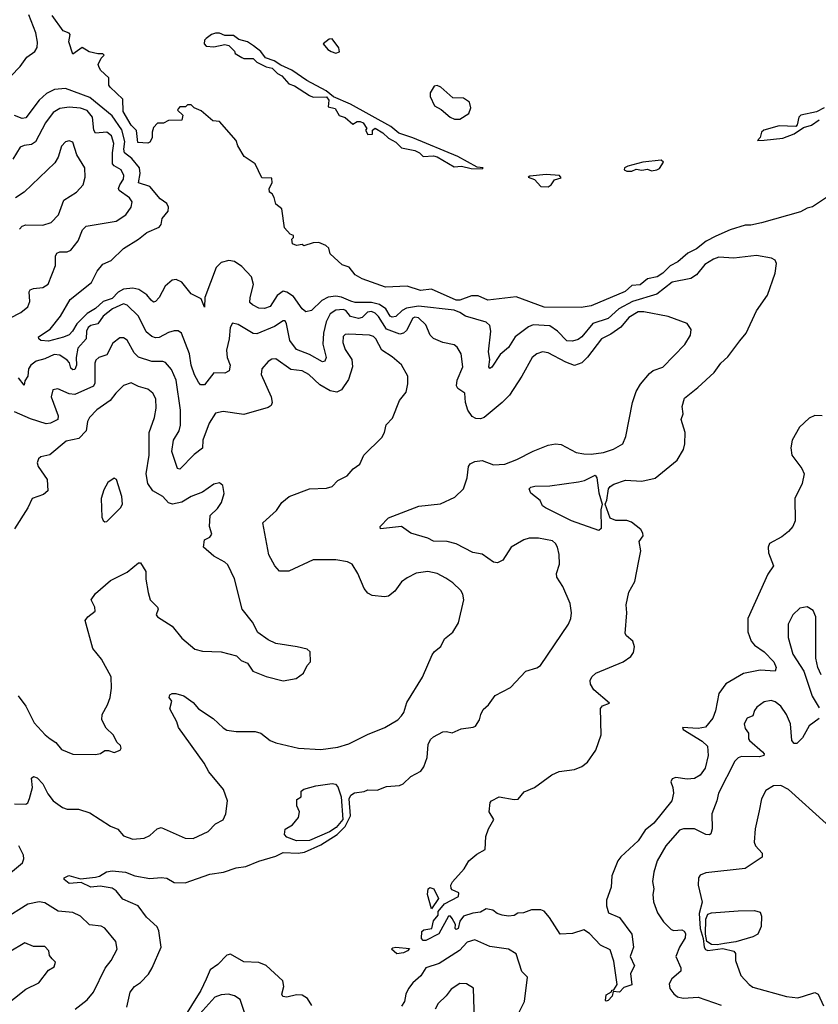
# Model space of a CAD drawing. Extents: x 2220520 to 2384350, y 721165 to 893491.
# Tile 63 of 256: x 2242382 to 2246634, y 789151 to 794394. Entities that reach past the tile are written whole.
import ezdxf

# ---------------------------------------------------------------- set-up
doc = ezdxf.new("R2010")
doc.units = 0

msp = doc.modelspace()

# ---------------------------------------------------------------- linework, layer by layer
at = {"layer": '0CON20XD'}
for points in [[(2242335, 794092.7), (2242385, 794144.4), (2242420, 794195), (2242462.9, 794225), (2242474.8, 794245.3), (2242477.3, 794275), (2242467.3, 794325), (2242429.9, 794419.9)], [(2246332.3, 793312.3), (2246275, 793299.4), (2246245, 793299.2), (2246165, 793274.5), (2246088.9, 793241.1), (2246036, 793214), (2245985, 793174.6), (2245940, 793150), (2245885.8, 793105), (2245845, 793083.8), (2245806.2, 793045), (2245775.6, 793025), (2245725, 793014.5), (2245685, 792982.5), (2245641.7, 792978.3), (2245605, 792946.7), (2245425, 792871.1), (2245371.4, 792861.4), (2245175, 792863.1), (2245025, 792917.5), (2244875, 792900), (2244823.5, 792923.5), (2244787, 792923), (2244725, 792901.2), (2244705, 792900.7), (2244575, 792958.9), (2244515, 792951.4), (2244445, 792976), (2244329.5, 792969.5), (2244205, 793013.8), (2244167.5, 793035), (2244136.4, 793076.4), (2244099.3, 793089.3), (2244035, 793147.5), (2244027, 793177), (2244011.7, 793191.7), (2243975, 793207.5), (2243943.6, 793206.4), (2243895, 793190), (2243885, 793197.5), (2243855, 793192.5), (2243835, 793200), (2243830, 793225), (2243840, 793235), (2243840, 793245), (2243821.7, 793251.7), (2243792.5, 793285), (2243777, 793387), (2243745, 793412.5), (2243737, 793447), (2243726.7, 793466.7), (2243712.5, 793475), (2243710, 793495), (2243726.7, 793525), (2243725, 793550), (2243671.7, 793551.7), (2243636.4, 793626.4), (2243577.5, 793665), (2243543, 793723), (2243535, 793750), (2243445, 793852.5), (2243410, 793855), (2243348.3, 793908.3), (2243310, 793925), (2243295, 793940), (2243275, 793940), (2243265, 793930), (2243235, 793930), (2243225, 793920), (2243221.7, 793911.7), (2243250, 793885), (2243245, 793860), (2243175, 793857.5), (2243147, 793843), (2243115, 793842.5), (2243095, 793820), (2243087.5, 793795), (2243087.5, 793765), (2243075, 793742.5), (2243065, 793737.5), (2243010.7, 793740.7), (2243003.9, 793803.9), (2242975, 793832.9), (2242932.5, 793905), (2242931.1, 793971.1), (2242863.3, 794035), (2242856.7, 794045), (2242856.7, 794085), (2242812.5, 794125), (2242802.5, 794145), (2242800, 794155), (2242815, 794190), (2242832.5, 794205), (2242825, 794212.5), (2242798.5, 794211.5), (2242752.5, 794222.5), (2242715, 794246.7), (2242665, 794210), (2242644, 794276), (2242650, 794315), (2242645, 794322.5), (2242612.5, 794335), (2242555, 794416.7)], [(2244845, 793600), (2244850, 793605), (2244818.3, 793608.3), (2244714, 793665), (2244475.8, 793765), (2244400, 793790), (2244358.5, 793825), (2244144, 793945), (2244052.6, 793982.6), (2244014, 794015), (2243910.9, 794070.9), (2243831.4, 794125), (2243771.8, 794151.8), (2243737.1, 794175), (2243691.1, 794191.1), (2243665.4, 794225), (2243626.9, 794255), (2243595, 794275.5), (2243549.3, 794289.3), (2243520.7, 794310.7), (2243475, 794310), (2243445, 794322.5), (2243425, 794322.5), (2243402.5, 794315), (2243375, 794293.3), (2243366.7, 794285), (2243363.8, 794265), (2243375, 794252.5), (2243415, 794250), (2243475, 794262.5), (2243495, 794257.5), (2243526.4, 794226.4), (2243530, 794215), (2243565, 794192.5), (2243575, 794187.5), (2243625, 794187.5), (2243645, 794167.5), (2243695, 794142.5), (2243726.1, 794136.1), (2243755, 794107.5), (2243777.5, 794095), (2243815, 794053.3), (2243845, 794042.5), (2243925, 793990), (2243945, 793981.2), (2244015, 793982.5), (2244027.5, 793965), (2244025, 793930), (2244060.7, 793920.7), (2244083.6, 793883.6), (2244115, 793872.5), (2244155, 793837.5), (2244178.3, 793851.7), (2244195, 793852.5), (2244210, 793845), (2244230, 793815), (2244222.5, 793805), (2244235, 793782.5), (2244260, 793785), (2244260, 793805), (2244275, 793816.7), (2244315, 793792.5), (2244345, 793762.5), (2244385, 793742.5), (2244415, 793712.5), (2244485, 793697.5), (2244510, 793685), (2244530, 793665), (2244585, 793668.8), (2244603.9, 793663.9), (2244695, 793610), (2244735, 793613.8), (2244785, 793602.5), (2244845, 793600)], [(2244065, 794215.5), (2244085, 794223.3), (2244081.2, 794245), (2244045, 794292.5), (2244029.3, 794290.7), (2243997.5, 794265), (2244022.5, 794235), (2244040.5, 794225), (2244065, 794215.5)], [(2245035.9, 790244.1), (2245067.7, 790282.3), (2245122.5, 790305), (2245215, 790372), (2245255, 790390.6), (2245335, 790401.9), (2245375, 790416.9), (2245405, 790440.8), (2245450, 790505), (2245477.8, 790585), (2245473.6, 790726.4), (2245485, 790740), (2245522.5, 790755), (2245438.1, 790825), (2245421.4, 790855), (2245420, 790875), (2245428, 790895), (2245450, 790915), (2245595, 790973.8), (2245635, 791003.5), (2245650.5, 791025), (2245655.5, 791055), (2245646.9, 791085), (2245612.2, 791112.2), (2245606, 791125), (2245613.8, 791235), (2245611.1, 791278.9), (2245625.5, 791345), (2245657.7, 791402.3), (2245678, 791512), (2245688.9, 791565), (2245679.4, 791615), (2245700.8, 791645), (2245699.7, 791659.7), (2245688.7, 791678.7), (2245638.9, 791718.9), (2245615, 791726.4), (2245555, 791728), (2245525, 791740.4), (2245498.8, 791815), (2245507.8, 791835), (2245516.5, 791895), (2245525, 791908.6), (2245545, 791921.1), (2245608, 791942), (2245695, 791937.5), (2245765, 791952), (2245881.7, 792048.3), (2245916.4, 792105), (2245923.6, 792135), (2245924.5, 792195), (2245904.4, 792265), (2245914.4, 792295), (2245908.9, 792335), (2245920.9, 792379.1), (2245993.3, 792435), (2246079.1, 792515), (2246114.3, 792565.7), (2246151.7, 792598.3), (2246215.3, 792684.7), (2246250, 792725), (2246305, 792844.2), (2246363, 792927), (2246404.4, 793045), (2246410.8, 793095), (2246404.3, 793114.3), (2246384.4, 793124.4), (2246305, 793138.8), (2246185, 793123.4), (2246105, 793129.2), (2246075, 793118.7), (2246029.1, 793090.8), (2245985.3, 793035), (2245955, 793016.2), (2245855, 792995.7), (2245775, 792932.5), (2245645, 792894.3), (2245571.9, 792855), (2245515, 792802.9), (2245433.7, 792776.3), (2245375, 792705.5), (2245355, 792690.4), (2245325, 792681.6), (2245295, 792684.7), (2245245, 792735.4), (2245205, 792763.5), (2245115, 792769.2), (2245091.7, 792758.3), (2245020.4, 792705), (2244985, 792649.1), (2244939.4, 792610.6), (2244895, 792543.3), (2244885, 792537.5), (2244880, 792545), (2244884.5, 792585), (2244878.4, 792625), (2244889.8, 792735), (2244884.6, 792765), (2244865, 792784), (2244755, 792815.3), (2244725.5, 792835.5), (2244695, 792847.2), (2244505, 792868.1), (2244441.2, 792858.8), (2244417.7, 792845), (2244385, 792813), (2244365, 792809.5), (2244355, 792815.4), (2244332.2, 792855), (2244297.3, 792877.3), (2244255, 792888.8), (2244168.3, 792888.3), (2244144.5, 792895.5), (2244095, 792916.7), (2244065, 792921), (2244025, 792916), (2243991, 792899), (2243935, 792845.8), (2243905, 792838.8), (2243885, 792854.2), (2243839.8, 792919.8), (2243805, 792943.9), (2243785, 792948.1), (2243752.5, 792925), (2243715, 792866.4), (2243685, 792856.9), (2243655, 792858.8), (2243620.8, 792875), (2243607.9, 792887.9), (2243608.5, 792915), (2243625.9, 792984.1), (2243615.3, 793025), (2243565, 793080), (2243525, 793105.8), (2243495, 793112), (2243455, 793101.1), (2243428.4, 793075), (2243368, 792915), (2243365, 792862.5), (2243348, 792908), (2243295, 792933.6), (2243245, 792995.6), (2243215, 793010.5), (2243193.8, 793006.2), (2243155.7, 792975), (2243124, 792915), (2243105, 792893.8), (2243095, 792890), (2243081.1, 792901.1), (2243058.7, 792928.7), (2243017, 792957), (2242985, 792963.9), (2242935, 792958.3), (2242906.8, 792943.2), (2242875, 792908.8), (2242827.1, 792892.9), (2242785, 792855.9), (2242740.8, 792829.2), (2242686.4, 792775), (2242663.3, 792735), (2242645, 792716.8), (2242615, 792703.1), (2242535, 792682.9), (2242495, 792686.2), (2242483.3, 792695), (2242482, 792705), (2242544.5, 792745.5), (2242600, 792815), (2242651.2, 792905), (2242764.2, 792995), (2242794.3, 793055), (2242825, 793092), (2242868.3, 793111.7), (2242934.2, 793175), (2243015, 793224.6), (2243058.7, 793261.3), (2243125, 793289.1), (2243135, 793304.2), (2243140.4, 793335), (2243171.8, 793375), (2243173.9, 793395), (2243165.7, 793415), (2243130.7, 793440.7), (2243074.4, 793505), (2243014.8, 793524.8), (2243022.8, 793575), (2243020.3, 793605), (2242978.5, 793655), (2242940.4, 793685), (2242936.5, 793705), (2242940.9, 793745), (2242925, 793807.1), (2242875, 793881.6), (2242755, 793979.2), (2242625, 794028.5), (2242567.1, 794022.9), (2242525, 794001.2), (2242484.9, 793965.1), (2242415, 793871.5), (2242395, 793867.5), (2242355, 793883.5)], [(2244725, 793864.4), (2244773.3, 793895), (2244783.8, 793925), (2244776.2, 793955), (2244745, 793975.8), (2244688.3, 793978.3), (2244625, 794035.7), (2244605, 794044.2), (2244589.2, 794040.8), (2244566.7, 794005), (2244566.7, 793985), (2244591.2, 793935), (2244625.7, 793915.7), (2244673.5, 793875), (2244696.7, 793865), (2244725, 793864.4)], [(2242328.9, 792805), (2242387.5, 792835), (2242425.6, 792865), (2242436.7, 792893.3), (2242431.5, 792945), (2242437.1, 792955), (2242455, 792963.1), (2242505, 792968.2), (2242532.9, 792985), (2242572.9, 793085), (2242573.3, 793135), (2242580, 793150), (2242595, 793157.5), (2242635, 793158.1), (2242655, 793167.5), (2242692.6, 793217.4), (2242715.6, 793275), (2242735, 793294.4), (2242895, 793321.5), (2242947.8, 793355), (2242974.6, 793395.4), (2242981.1, 793425), (2242966.9, 793445), (2242910.7, 793485), (2242907.8, 793495), (2242915.8, 793515), (2242935.3, 793545), (2242936.5, 793565), (2242921.5, 793595), (2242885.2, 793615.2), (2242876.2, 793626.2), (2242875.9, 793685), (2242883, 793735), (2242870.6, 793775), (2242845, 793795.9), (2242785, 793789.5), (2242777.5, 793805), (2242769.4, 793875), (2242741, 793911), (2242705, 793923.7), (2242645, 793927.6), (2242595, 793921.1), (2242559.4, 793900.6), (2242519.3, 793845), (2242466.1, 793743.9), (2242445, 793728.9), (2242405, 793724.6), (2242385, 793716.2), (2242345, 793651.1)], [(2246665.4, 793924.6), (2246625, 793904.3), (2246540.6, 793885), (2246530, 793875), (2246521.2, 793835), (2246514, 793826), (2246425, 793828.8), (2246344.3, 793805), (2246331.5, 793795), (2246323.6, 793766.4), (2246310, 793750)], [(2246310, 793750), (2246345, 793753.3), (2246445, 793762.5), (2246505, 793786.7), (2246555, 793820), (2246597.7, 793832.3), (2246638.3, 793861.7)], [(2242381.1, 793278.9), (2242395, 793294.4), (2242415, 793302.2), (2242505, 793300.8), (2242549.2, 793315), (2242588.2, 793355), (2242616.1, 793433.9), (2242685, 793476), (2242719.2, 793515), (2242730, 793555), (2242729.2, 793605), (2242686.1, 793673.9), (2242665, 793742.5), (2242645, 793749.4), (2242625, 793743.1), (2242605, 793720), (2242587.6, 793662.4), (2242568.9, 793631.1), (2242405, 793475.8), (2242360, 793445)], [(2245615, 793587.5), (2245641.7, 793588.3), (2245665, 793597.5), (2245695, 793592.5), (2245725, 793597.5), (2245745, 793590), (2245775, 793594), (2245787.7, 793602.3), (2245810, 793635), (2245796.7, 793646.7), (2245700, 793635), (2245620, 793615), (2245602.5, 793605), (2245600, 793595), (2245615, 793587.5)], [(2245195, 793504.2), (2245211.2, 793515), (2245229.5, 793540.5), (2245265, 793552.5), (2245256.2, 793565), (2245185, 793570.3), (2245098.3, 793561.7), (2245090, 793555), (2245123.6, 793543.6), (2245155.7, 793505.7), (2245195, 793504.2)], [(2246688.8, 793455), (2246602.7, 793397.3), (2246575, 793390), (2246539.7, 793370.3), (2246332.3, 793312.3)], [(2242952, 789135), (2242970.8, 789215), (2242994, 789245), (2243025, 789267.5), (2243068, 789312), (2243086.7, 789345), (2243135.8, 789455.8), (2243122.7, 789542.7), (2243113, 789563), (2243057.5, 789615), (2243012, 789675), (2242931.3, 789711.3), (2242895, 789755.7), (2242875, 789770), (2242810.7, 789780.7), (2242760, 789775), (2242709.5, 789799.5), (2242645, 789794), (2242618, 789815), (2242618.8, 789825), (2242643.5, 789836.5), (2242705, 789818.8), (2242785, 789827.5), (2242806.8, 789833.2), (2242843.6, 789856.4), (2242875, 789860.9), (2242945, 789855.4), (2242995, 789834.6), (2243075, 789821.6), (2243135, 789826.9), (2243165, 789821.9), (2243205, 789800), (2243262.3, 789797.7), (2243394.2, 789844.2), (2243466.7, 789855), (2243535, 789877.8), (2243586.7, 789885), (2243655, 789912.9), (2243745, 789939.2), (2243785, 789959.2), (2243864.2, 789955.8), (2243898.7, 789961.3), (2243985, 790000), (2244072.7, 790055), (2244115, 790097.9), (2244142.4, 790155), (2244135.6, 790244.4), (2244145, 790263.8), (2244165, 790276.2), (2244216.1, 790283.9), (2244235, 790292.5), (2244285, 790291.2), (2244335, 790310), (2244403.9, 790316.1), (2244424, 790325), (2244465, 790364.2), (2244517, 790393), (2244534.3, 790415), (2244551.5, 790465), (2244556.7, 790535), (2244569.4, 790560.6), (2244584.6, 790575.4), (2244635, 790601.4), (2244655, 790604), (2244685, 790596), (2244733, 790617), (2244796.7, 790626.7), (2244808.6, 790631.4), (2244830.6, 790665), (2244836.4, 790695), (2244849.7, 790720.3), (2244878, 790745), (2244914.1, 790795.9), (2244995, 790837.5), (2245076.7, 790925), (2245135, 790942), (2245154.2, 790955.8), (2245303.3, 791175), (2245316.7, 791205), (2245320, 791235), (2245312.5, 791285), (2245273.3, 791375), (2245241.2, 791425), (2245240, 791445), (2245256, 791495), (2245253.9, 791546.1), (2245245.8, 791585), (2245235.5, 791605.5), (2245218.3, 791618.3), (2245145, 791633.5), (2245095, 791632.5), (2245066.7, 791625), (2244998.8, 791585), (2244955, 791516), (2244925, 791502), (2244905, 791505.8), (2244845, 791547.3), (2244795, 791557.1), (2244705, 791603.1), (2244657.5, 791615), (2244585, 791617.2), (2244555, 791633.4), (2244465, 791660), (2244415.4, 791695.4), (2244303.3, 791683.3), (2244301.2, 791695), (2244345, 791741.9), (2244506.6, 791803.4), (2244623.2, 791816.8), (2244698, 791852), (2244744.2, 791895), (2244764.2, 791955), (2244771.2, 792015), (2244781.2, 792028.8), (2244805, 792041.2), (2244845, 792046.2), (2244905, 792024.3), (2244965, 792027.5), (2245028, 792052), (2245115, 792097.1), (2245195, 792128), (2245235, 792136), (2245265, 792131.4), (2245345, 792090), (2245385, 792081.4), (2245425, 792080), (2245491.1, 792088.9), (2245543.1, 792106.9), (2245594, 792135), (2245608.5, 792175), (2245644, 792355), (2245664, 792415), (2245687, 792453), (2245735, 792510), (2245755, 792526.2), (2245805.6, 792544.4), (2245923.3, 792665), (2245953.8, 792715), (2245956.7, 792745), (2245935, 792776.7), (2245835, 792813.8), (2245705, 792838.8), (2245675, 792838), (2245625, 792807.9), (2245582.8, 792757.2), (2245529.9, 792720.1), (2245480.4, 792695), (2245405, 792596.2), (2245375, 792566.1), (2245335, 792551.9), (2245290.3, 792569.7), (2245195, 792620), (2245164.6, 792625.4), (2245134.6, 792615.4), (2245110, 792595), (2245056.2, 792495), (2244990, 792395), (2244950.6, 792355), (2244854.3, 792275.7), (2244835, 792268), (2244810.3, 792270.3), (2244790.9, 792280.9), (2244767.8, 792315), (2244755.6, 792355), (2244752.5, 792405), (2244715, 792430.6), (2244707.3, 792445), (2244711.6, 792475), (2244741.8, 792545), (2244732.9, 792615), (2244710.9, 792650.9), (2244695, 792662.5), (2244635, 792674.5), (2244585.9, 792695.9), (2244567.5, 792715), (2244545, 792769.2), (2244505, 792806.2), (2244485, 792810.3), (2244475.2, 792804.7), (2244441.7, 792738.3), (2244425, 792724.7), (2244405, 792720.2), (2244335, 792746.4), (2244293, 792813), (2244275, 792831), (2244255, 792839.7), (2244233.7, 792836.3), (2244205, 792808.5), (2244185, 792802.2), (2244143.8, 792813.8), (2244117.8, 792845), (2244105, 792851.5), (2244065, 792847.5), (2244035, 792828), (2244013.5, 792785), (2244000, 792725), (2243995.6, 792665.6), (2244013.8, 792595), (2244005.7, 792575), (2243995, 792572.7), (2243925, 792611.9), (2243855, 792637.8), (2243820.3, 792685), (2243803.2, 792775), (2243795, 792790), (2243785, 792790.8), (2243739.1, 792760.9), (2243645, 792720.4), (2243625, 792722.3), (2243545, 792771.1), (2243515, 792777.5), (2243501.9, 792755), (2243497.7, 792695), (2243483.6, 792635), (2243486.7, 792595), (2243502.1, 792555), (2243496.9, 792525), (2243475, 792511.5), (2243415, 792512.9), (2243365, 792450), (2243345, 792450), (2243334.5, 792464.5), (2243312.9, 792502.9), (2243294.7, 792555), (2243285.4, 792615), (2243242.9, 792725), (2243225, 792736.5), (2243205, 792737.7), (2243175, 792728.9), (2243125, 792702.5), (2243105, 792700.4), (2243085, 792706.7), (2243055, 792732.2), (2243015, 792816.2), (2242955, 792873.1), (2242935, 792881.9), (2242876.9, 792855), (2242826.9, 792815), (2242798.5, 792775), (2242760, 792765), (2242745.7, 792754.3), (2242737.8, 792735), (2242735.3, 792695), (2242690.7, 792645), (2242682.4, 792595), (2242684.7, 792555.3), (2242675, 792532.2), (2242665, 792530.4), (2242655, 792538.5), (2242647.2, 792567.2), (2242635, 792581.2), (2242595, 792607.6), (2242565, 792611.9), (2242515, 792587.7), (2242469.4, 792575), (2242441.8, 792555), (2242428.9, 792535), (2242426, 792495), (2242409.6, 792470.4), (2242405, 792448.8), (2242375, 792486.2)], [(2242355, 790218.6), (2242415, 790216.2), (2242425.7, 790224.3), (2242435, 790247.5), (2242450, 790305), (2242444.3, 790355.7), (2242456.2, 790363.8), (2242475, 790357.5), (2242505, 790324.3), (2242532.4, 790272.4), (2242560.8, 790235), (2242609.1, 790199.1), (2242635, 790190.8), (2242695, 790190.8), (2242755, 790170), (2242865, 790100), (2242905, 790083.3), (2242935, 790048), (2242985, 790030.8), (2243045, 790036), (2243075, 790049.2), (2243114.4, 790085.6), (2243135, 790092.9), (2243263.3, 790035), (2243305, 790033.3), (2243385, 790071.9), (2243425, 790111.4), (2243465, 790134), (2243479.4, 790165), (2243488.5, 790235), (2243466.9, 790295), (2243389.2, 790389.2), (2243364.6, 790435), (2243228.1, 790625), (2243219.2, 790655), (2243180.8, 790725), (2243191.2, 790765), (2243177.5, 790785), (2243180.7, 790799.3), (2243193.9, 790806.1), (2243213.9, 790806.1), (2243255, 790793.8), (2243305, 790757.5), (2243334.6, 790724.6), (2243412.4, 790672.4), (2243465, 790622.9), (2243485, 790611.4), (2243535, 790604.2), (2243635, 790604.4), (2243665, 790594.3), (2243715.6, 790555.6), (2243745, 790542.9), (2243865.6, 790515.6), (2243985, 790507.1), (2244075, 790520), (2244135, 790537.5), (2244233.2, 790586.8), (2244326.7, 790625), (2244395, 790666.2), (2244415, 790686.2), (2244426.9, 790705), (2244442.6, 790757.4), (2244526.4, 790893.6), (2244577.9, 791012.1), (2244590.3, 791029.7), (2244624.1, 791055.9), (2244643, 791097), (2244687.9, 791132.1), (2244718.3, 791181.7), (2244746, 791305), (2244742, 791335), (2244730, 791355), (2244688.8, 791395), (2244650.9, 791420.9), (2244605, 791445.6), (2244555.8, 791455.8), (2244492.8, 791447.2), (2244445, 791422.5), (2244415, 791400), (2244379.1, 791350.9), (2244345.4, 791324.6), (2244325, 791320.6), (2244258.6, 791328.6), (2244235, 791340), (2244215.7, 791365), (2244182.5, 791445), (2244151.2, 791495), (2244126.8, 791506.8), (2244065, 791517.5), (2243945, 791516.9), (2243815, 791458), (2243765, 791457.5), (2243741.2, 791485), (2243707.5, 791545), (2243676.7, 791715), (2243749.7, 791780.3), (2243777.3, 791822.7), (2243815.8, 791854.2), (2243925, 791895.8), (2244015, 791899.2), (2244045, 791908.8), (2244075, 791940), (2244126.2, 791965), (2244157.9, 792002.1), (2244193.2, 792026.8), (2244214.5, 792075.5), (2244310.3, 792169.7), (2244324.2, 792195), (2244332.6, 792237.4), (2244367, 792273), (2244404.4, 792365.6), (2244439.1, 792410.9), (2244448, 792455), (2244448, 792495), (2244415.5, 792555.5), (2244365, 792598.9), (2244310, 792635), (2244277.7, 792695), (2244265, 792707.5), (2244245, 792714.4), (2244135, 792719.6), (2244115, 792717.3), (2244105, 792707.5), (2244101.5, 792675), (2244115, 792637.5), (2244150.4, 792585), (2244153.8, 792545), (2244132.7, 792477.3), (2244095, 792423.2), (2244070.2, 792409.8), (2244035, 792417.1), (2243980, 792450), (2243920.7, 792505), (2243885, 792523.7), (2243825, 792532.2), (2243745, 792588.1), (2243725, 792585.6), (2243705, 792574.3), (2243671.9, 792535), (2243666.7, 792505), (2243720.8, 792385), (2243726.7, 792355), (2243720.7, 792339.3), (2243705, 792328.5), (2243575, 792290.9), (2243465, 792307.7), (2243425, 792298.5), (2243390, 792245), (2243356.5, 792155), (2243355, 792112), (2243311.1, 792078.9), (2243235, 792000), (2243222, 792005), (2243192.1, 792095), (2243200, 792155), (2243230.3, 792205), (2243238.8, 792235), (2243238.9, 792315), (2243215.2, 792475.2), (2243191, 792531), (2243158.8, 792568.8), (2243144.7, 792574.7), (2243085.4, 792574.6), (2243015, 792597.5), (2242990.6, 792620.6), (2242955, 792688.1), (2242935, 792700), (2242915, 792700), (2242878.1, 792671.9), (2242845, 792610), (2242803.3, 792595), (2242788.1, 792581.9), (2242782.7, 792565), (2242781.6, 792458.4), (2242775, 792441.8), (2242675, 792398), (2242645, 792402.5), (2242585, 792428.5), (2242557.6, 792422.4), (2242550, 792385), (2242586.2, 792285), (2242585, 792264.4), (2242545.8, 792245), (2242522.4, 792242.4), (2242438.8, 792268.8), (2242355, 792305.4)], [(2242373.7, 790793.7), (2242415, 790738.8), (2242459.2, 790649.2), (2242517.5, 790585), (2242544, 790565), (2242575, 790545.6), (2242605, 790508.1), (2242665, 790483.1), (2242785, 790480.6), (2242812.7, 790487.3), (2242835, 790503.3), (2242855, 790503.3), (2242885, 790491.2), (2242917.5, 790505), (2242922.5, 790515), (2242918.3, 790528.3), (2242900, 790545), (2242878.8, 790585), (2242842, 790622), (2242819.4, 790665), (2242820.8, 790695), (2242850, 790745), (2242863.8, 790785), (2242871.2, 790835), (2242868.6, 790895), (2242818.1, 790988.1), (2242771.9, 791045), (2242730.8, 791195), (2242744, 791215), (2242784, 791245), (2242782.5, 791265), (2242762.5, 791305), (2242785, 791338), (2242865, 791407.5), (2242955, 791452), (2243015, 791502.5), (2243025, 791502.5), (2243053.8, 791455), (2243054, 791415), (2243066.2, 791343.8), (2243076, 791305), (2243116.2, 791265), (2243120, 791255), (2243108.8, 791225), (2243116.2, 791215), (2243194, 791165), (2243245, 791101.2), (2243315, 791042), (2243355, 791031.9), (2243455, 791027.5), (2243535.9, 791005.9), (2243561.7, 790981.7), (2243595, 790967.5), (2243623.8, 790925), (2243695, 790896.2), (2243785, 790874.3), (2243853.9, 790886.1), (2243892.5, 790915), (2243912.5, 790955), (2243930, 790975), (2243928.3, 791028.3), (2243911.7, 791041.7), (2243860, 791055), (2243745, 791072), (2243705, 791091.2), (2243650, 791130), (2243622, 791185), (2243565.6, 791255), (2243526.4, 791416.4), (2243490.6, 791490.6), (2243475, 791505.7), (2243415, 791536.9), (2243360, 791585), (2243366.4, 791623.6), (2243395, 791638), (2243405.5, 791654.5), (2243392.5, 791695), (2243395.9, 791754.1), (2243435, 791791.2), (2243456.6, 791823.4), (2243471.2, 791871.2), (2243463.6, 791913.6), (2243445, 791927.5), (2243415, 791921.2), (2243355, 791877.5), (2243295, 791854.5), (2243245.3, 791824.7), (2243195, 791813.8), (2243175, 791820.5), (2243144.4, 791855), (2243090.5, 791885), (2243063.3, 791925), (2243055.3, 791975), (2243071.8, 792075), (2243070.8, 792195), (2243100, 792275), (2243108.2, 792325), (2243106.5, 792375), (2243090, 792405), (2243065, 792427.1), (2243015, 792440), (2242975, 792460.5), (2242935, 792446.9), (2242893.6, 792405), (2242863.8, 792366.2), (2242793.3, 792316.7), (2242753.5, 792275), (2242743.5, 792255), (2242735, 792204), (2242696.2, 792163.8), (2242629.7, 792150.3), (2242542.4, 792077.6), (2242495, 792065.8), (2242481.2, 792055), (2242475.8, 792035), (2242481.1, 792015), (2242527.5, 791945), (2242532.5, 791885), (2242508.8, 791865), (2242448.6, 791845), (2242424.7, 791795.3), (2242355, 791683.3)], [(2246655, 792285.2), (2246615, 792285.6), (2246585, 792271.5), (2246534.1, 792225), (2246495.5, 792155), (2246487.5, 792115), (2246493.5, 792075), (2246545.4, 792005), (2246557.9, 791975), (2246548, 791925), (2246508.2, 791845), (2246510.8, 791725), (2246497.9, 791695), (2246475, 791668.2), (2246439.9, 791640.1), (2246374.4, 791605), (2246367.8, 791585), (2246368.2, 791555), (2246395.8, 791485), (2246365, 791441.2), (2246258.5, 791205), (2246258.5, 791135), (2246277.3, 791085), (2246295, 791062.9), (2246345, 791027.3), (2246396.8, 790975), (2246409.1, 790945), (2246404.3, 790925.7), (2246325, 790930.4), (2246235, 790911.9), (2246141.7, 790858.3), (2246104.6, 790805.4), (2246085.9, 790714.1), (2246071.9, 790675), (2246033.6, 790626.4), (2245995, 790619.5), (2245910, 790625), (2245913.8, 790615), (2246015, 790552.7), (2246043.5, 790525), (2246047.3, 790475), (2246030.9, 790409.1), (2246005, 790371.4), (2245975, 790352.5), (2245935, 790348.9), (2245875, 790358.9), (2245855, 790352), (2245848.1, 790335), (2245860, 790305), (2245863.1, 790275), (2245854.4, 790235), (2245758.1, 790115), (2245712.3, 790077.7), (2245675, 790020.8), (2245583.2, 789936.8), (2245566, 789915), (2245534.7, 789835.3), (2245530.4, 789775), (2245505.5, 789705.5), (2245505.4, 789675.4), (2245517.5, 789637.5), (2245575, 789612.7), (2245641.4, 789525), (2245650.8, 789455), (2245632.5, 789405), (2245655.8, 789355), (2245634.4, 789315.6), (2245641.2, 789255), (2245599.3, 789240.7), (2245575, 789216.2), (2245541.7, 789218.3), (2245536.7, 789195), (2245515, 789170.8), (2245505, 789166.7), (2245501.7, 789171.7), (2245505, 789202), (2245532.5, 789217.5), (2245535, 789226), (2245545, 789227.5), (2245562.9, 789257.1), (2245545, 789380), (2245525, 789440.8), (2245474, 789465), (2245415, 789527.7), (2245385, 789548.2), (2245325, 789527.5), (2245260, 789525), (2245202.8, 789612.8), (2245175, 789646), (2245155.9, 789654.1), (2245106.8, 789653.2), (2245065, 789638.8), (2245033.6, 789636.4), (2245015, 789623.8), (2244985, 789620), (2244950, 789625), (2244924.3, 789634.3), (2244901.7, 789651.7), (2244865, 789658.8), (2244835, 789641.2), (2244795, 789636.7), (2244745, 789620), (2244726.1, 789593.9), (2244716.2, 789555), (2244705, 789550), (2244700, 789555), (2244702.5, 789575), (2244685, 789607.5), (2244675, 789620), (2244665, 789620), (2244613.1, 789526.9), (2244545, 789491.4), (2244530, 789490), (2244521.7, 789501.7), (2244522.2, 789537.8), (2244533.3, 789546.7), (2244575.5, 789554.5), (2244584.3, 789595.7), (2244610, 789625), (2244610, 789645), (2244643.3, 789686.7), (2244717.5, 789725), (2244720, 789745), (2244685, 789760), (2244678.3, 789768.3), (2244677.5, 789785), (2244686.4, 789803.6), (2244748.3, 789871.7), (2244772.5, 789915), (2244815, 789951.2), (2244860, 789975), (2244864.2, 790045), (2244877.1, 790085), (2244906.2, 790135), (2244881.2, 790175), (2244886.7, 790225), (2244893.3, 790235), (2244935, 790256), (2245015, 790241.2), (2245035.9, 790244.1)], [(2245465, 791673.9), (2245319.6, 791725), (2245181.2, 791795), (2245166.2, 791805), (2245153, 791833), (2245103.6, 791873.6), (2245093.8, 791895), (2245103.8, 791905), (2245125, 791910.6), (2245205, 791911.8), (2245356.7, 791933.3), (2245388.9, 791941.1), (2245445, 791969.2), (2245454.1, 791955), (2245464.6, 791874.6), (2245483.9, 791815), (2245476.8, 791783.2), (2245477.3, 791685), (2245465, 791673.9)], [(2242835, 791720), (2242845, 791722.5), (2242918.8, 791795), (2242930, 791815), (2242925.8, 791855), (2242897.5, 791945), (2242885, 791952.5), (2242851.2, 791928.8), (2242830.3, 791889.7), (2242815.8, 791845), (2242820, 791745), (2242827, 791727), (2242835, 791720)], [(2246650, 790905), (2246630.8, 790945), (2246620.8, 790995), (2246620, 791215), (2246607.4, 791247.4), (2246575, 791267.1), (2246535, 791260), (2246498.1, 791225), (2246473.5, 791175), (2246472.7, 791105), (2246498.1, 791015), (2246556.7, 790925), (2246601.2, 790791.2), (2246638.8, 790728.8)], [(2246637.7, 790672.3), (2246585, 790633.8), (2246550.2, 790569.8), (2246519.5, 790540.5), (2246505, 790539.4), (2246493.2, 790555), (2246486.5, 790645), (2246465, 790693.5), (2246435, 790738.9), (2246405, 790761.9), (2246382.1, 790767.9), (2246345, 790761.4), (2246307.2, 790732.8), (2246294, 790715), (2246285, 790687.5), (2246255, 790674), (2246240, 790645), (2246245, 790620), (2246262, 790595), (2246261.4, 790565), (2246266.7, 790555), (2246337.1, 790495), (2246345.8, 790485), (2246343.8, 790475), (2246320.7, 790469.3), (2246225, 790469.6), (2246207.3, 790462.7), (2246189.5, 790445), (2246101.8, 790275), (2246094.4, 790235), (2246066.7, 790165), (2246069.5, 790085), (2246061.9, 790058.1), (2246055, 790052.9), (2246035, 790054.4), (2245975, 790084.7), (2245915.4, 790085.4), (2245895, 790077.7), (2245822.2, 789995), (2245776.4, 789915), (2245757.5, 789855), (2245751.1, 789805), (2245758.9, 789765), (2245752.2, 789735), (2245755.7, 789695.7), (2245777.2, 789637.2), (2245810.1, 789590.1), (2245849.9, 789549.9), (2245865, 789543.8), (2245906.9, 789546.9), (2245920.5, 789540.5), (2245927.4, 789527.4), (2245925.5, 789505), (2245895.3, 789454.7), (2245875.5, 789405), (2245901.4, 789345), (2245902.3, 789327.7), (2245853.8, 789286.2), (2245840.3, 789259.7), (2245843.1, 789235), (2245865, 789206), (2245885, 789191.4), (2245915, 789183.3), (2245995, 789188.1), (2246115.9, 789145.9)], [(2243855, 790020.5), (2243805, 790041.3), (2243791.3, 790055), (2243795, 790083.8), (2243833.9, 790106.1), (2243866.7, 790145), (2243872.5, 790175), (2243858.3, 790208.3), (2243858.3, 790241.7), (2243880, 790255), (2243881.2, 790285), (2243893.9, 790296.1), (2243958.8, 790315), (2244045, 790326.8), (2244063.2, 790323.2), (2244075, 790309.4), (2244092.7, 790255), (2244102.5, 790135), (2244067.6, 790092.4), (2244031.1, 790068.9), (2243925, 790022.3), (2243855, 790020.5)], [(2246675, 790113.3), (2246475.8, 790295), (2246435, 790315.8), (2246395, 790314), (2246355, 790290), (2246330.8, 790245), (2246319.7, 790180.3), (2246298.6, 790085), (2246292.5, 790015), (2246299.2, 789995), (2246334.4, 789955), (2246335, 789934.2), (2246245, 789873.6), (2246035, 789850.8), (2246005, 789839.3), (2245995.3, 789825), (2245994.2, 789785), (2246015.4, 789695), (2246000, 789635), (2246004.8, 789555), (2246021.1, 789501.1), (2246025.5, 789455), (2246032.5, 789442.5), (2246045, 789437.7), (2246125, 789448.5), (2246183.8, 789433.8), (2246192.2, 789422.2), (2246192.5, 789385), (2246221.9, 789305), (2246265, 789255.7), (2246285, 789242.2), (2246465, 789192.5), (2246524.5, 789185.5), (2246555.4, 789194.6), (2246615, 789213.8), (2246633.3, 789205), (2246662.1, 789142.1)], [(2242281.2, 789808.8), (2242397.1, 789905), (2242404.6, 789925), (2242402.7, 789945), (2242376.7, 789995)], [(2244575, 789660), (2244554, 789735), (2244557.5, 789765), (2244565, 789772.5), (2244586.7, 789765), (2244612.5, 789715), (2244575, 789660)], [(2242677.5, 789125), (2242741.4, 789175), (2242775.6, 789215), (2242837, 789343), (2242869.4, 789385), (2242901.1, 789445), (2242893.3, 789485), (2242836, 789556), (2242815, 789567.8), (2242753.6, 789573.6), (2242705, 789620.8), (2242665, 789640.5), (2242587.3, 789647.3), (2242515, 789690.9), (2242485, 789697.2), (2242425, 789683.9), (2242295, 789602.9)], [(2246095, 789466.9), (2246065, 789468.9), (2246040, 789485), (2246032.5, 789525), (2246034.4, 789605), (2246045, 789630.8), (2246065, 789637.8), (2246207.8, 789647.8), (2246295, 789649.5), (2246325, 789640.8), (2246330.7, 789620.7), (2246328.8, 789565), (2246311.4, 789525), (2246285, 789510), (2246195, 789484.4), (2246135, 789474.3), (2246095, 789466.9)], [(2245028.5, 789085), (2245068.9, 789165), (2245085.5, 789295), (2245055.4, 789325.4), (2245025, 789420), (2244984.6, 789444.6), (2244885, 789458.9), (2244805, 789493.5), (2244765, 789481.2), (2244723.2, 789436.8), (2244615, 789368.8), (2244545, 789344.5), (2244516.9, 789303.1), (2244474.6, 789265), (2244451.8, 789235), (2244438, 789205), (2244430, 789165), (2244415, 789140.8)], [(2242294.6, 789135.4), (2242415, 789232), (2242483.3, 789265), (2242535, 789332.5), (2242565, 789350), (2242572.5, 789375), (2242555, 789392.5), (2242540.5, 789410.5), (2242536.7, 789435), (2242515, 789458.8), (2242455, 789459.2), (2242408.6, 789478.6), (2242325, 789428.2)], [(2244389.1, 789419.1), (2244361.2, 789445), (2244367.7, 789452.3), (2244385, 789455.5), (2244457.5, 789447.5), (2244447.5, 789435), (2244425, 789424.4), (2244389.1, 789419.1)], [(2243937.7, 789145), (2243915, 789181.1), (2243885, 789199.6), (2243855, 789200.9), (2243805, 789189.6), (2243783.1, 789193.1), (2243778.2, 789205), (2243787.5, 789245), (2243783.3, 789275), (2243695, 789358.2), (2243655, 789373.3), (2243575, 789377.8), (2243505, 789418.7), (2243485, 789412.5), (2243437.2, 789362.8), (2243395.5, 789334.5), (2243374.6, 789284.6)], [(2243374.6, 789284.6), (2243346.7, 789225), (2243246.2, 789065)], [(2244804.2, 789065), (2244797.3, 789237.3), (2244760.5, 789260.5), (2244725, 789262.5), (2244678.3, 789231.7), (2244653.2, 789196.8), (2244609.2, 789155), (2244594.4, 789125)], [(2243622.5, 788975), (2243555, 789176.7), (2243525.9, 789195.9), (2243494.1, 789204.1), (2243455, 789200.8), (2243421.3, 789188.7), (2243325, 789081.5)]]:
    msp.add_lwpolyline(points, dxfattribs=at)

doc.saveas('drawing.dxf')
